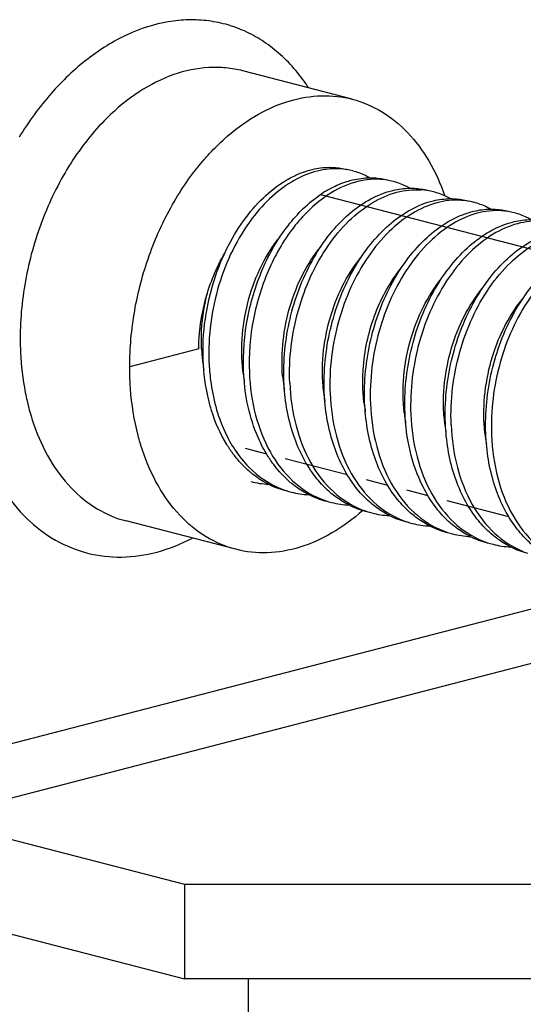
# Model space of a CAD drawing. Header units: millimetres. Extents: x 0 to 3905, y -1166 to 1110.
# Tile 126 of 155: x 2629.31 to 2635.49, y 468.53 to 480.6. Entities that reach past the tile are written whole.
import ezdxf

# ---------------------------------------------------------------- set-up
doc = ezdxf.new("R2010")
doc.units = ezdxf.units.MM
doc.header["$LTSCALE"] = 65.395
for name, color, linetype in [('DE-13-001394DXF_CONTINUOUS_LINE', 7, 'CONTINUOUS'), ('DE-19-005096DXF_CONTINUOUS_LINE', 7, 'CONTINUOUS'), ('SC-BM4X30-NIDXF_CONTINUOUS_LINE', 7, 'CONTINUOUS')]:
    doc.layers.add(name, color=color, linetype=linetype)

msp = doc.modelspace()

# ---------------------------------------------------------------- linework, layer by layer
at = {"layer": 'DE-13-001394DXF_CONTINUOUS_LINE'}
msp.add_line((2632.12, 458.588), (2632.12, 468.847), dxfattribs=at)
at = {"layer": 'DE-19-005096DXF_CONTINUOUS_LINE'}
for p, q in [((2633.391, 479.63), (2632.048, 479.978)), ((2631.51, 476.569), (2630.662, 476.349)), ((2631.963, 474.112), (2630.619, 474.46)), ((2627.869, 471.385), (2636.897, 473.722)), ((2628.222, 470.811), (2638.122, 473.373)), ((2628.222, 470.811), (2631.334, 470.006)), ((2631.334, 470.006), (2631.334, 468.847)), ((2631.334, 470.006), (2643.826, 470.006)), ((2628.222, 469.652), (2631.334, 468.847)), ((2644.627, 468.847), (2631.334, 468.847))]:
    msp.add_line(p, q, dxfattribs=at)
for centre, radius, start, end in [((2633.604, 477.16), 2.666, 131.5548, 132.5118), ((2633.57, 477.199), 2.614, 130.5264, 131.5551)]:
    msp.add_arc(centre, radius, start, end, dxfattribs=at)
for points, knots in [([(2632.858, 479.768), (2632.76, 479.917), (2632.589, 480.122), (2632.316, 480.335), (2632.1, 480.459), (2631.87, 480.546), (2631.63, 480.596), (2631.383, 480.609), (2631.042, 480.576), (2630.609, 480.435), (2630.121, 480.129), (2629.674, 479.7), (2629.422, 479.354), (2629.306, 479.166)], [0, 0, 0, 0, 0.121667, 0.179453, 0.235769, 0.291244, 0.346573, 0.402461, 0.45957, 0.579335, 0.709138, 0.849734, 1, 1, 1, 1]), ([(2632.048, 479.978), (2631.98, 479.995), (2631.842, 480.02), (2631.555, 480.025), (2631.184, 479.947), (2630.757, 479.729), (2630.501, 479.518), (2630.38, 479.397)], [0, 0, 0, 0, 0.112952, 0.227353, 0.465019, 0.721482, 1, 1, 1, 1]), ([(2631.871, 479.186), (2631.986, 479.284), (2632.224, 479.454), (2632.614, 479.624), (2633.01, 479.69), (2633.269, 479.662), (2633.391, 479.63)], [0, 0, 0, 0, 0.275339, 0.530806, 0.770027, 1, 1, 1, 1]), ([(2633.391, 479.63), (2633.517, 479.597), (2633.766, 479.491), (2634.088, 479.227), (2634.351, 478.871), (2634.475, 478.592), (2634.526, 478.443)], [0, 0, 0, 0, 0.228955, 0.467713, 0.723548, 1, 1, 1, 1]), ([(2630.38, 479.397), (2630.214, 479.232), (2629.913, 478.849), (2629.58, 478.186), (2629.369, 477.457), (2629.318, 476.949), (2629.318, 476.697)], [0, 0, 0, 0, 0.236325, 0.487736, 0.74557, 1, 1, 1, 1]), ([(2631.562, 478.875), (2631.581, 478.897), (2631.657, 478.984), (2631.739, 479.067), (2631.803, 479.125)], [0, 0, 0, 0, 0.254339, 1, 1, 1, 1]), ([(2630.662, 476.349), (2630.662, 476.579), (2630.704, 477.043), (2630.881, 477.715), (2631.163, 478.338), (2631.419, 478.709), (2631.562, 478.875)], [0, 0, 0, 0, 0.252218, 0.508297, 0.760066, 1, 1, 1, 1]), ([(2631.51, 476.569), (2631.51, 476.774), (2631.567, 477.184), (2631.725, 477.567), (2631.828, 477.744)], [0, 0, 0, 0, 0.500775, 1, 1, 1, 1]), ([(2629.318, 476.697), (2629.318, 476.64), (2629.323, 476.418), (2629.349, 476.196), (2629.381, 476.033)], [0, 0, 0, 0, 0.255751, 1, 1, 1, 1]), ([(2630.671, 476.084), (2630.67, 476.106), (2630.664, 476.194), (2630.662, 476.283), (2630.662, 476.349)], [0, 0, 0, 0, 0.248093, 1, 1, 1, 1]), ([(2630.818, 475.329), (2630.798, 475.387), (2630.725, 475.634), (2630.686, 475.89), (2630.671, 476.084)], [0, 0, 0, 0, 0.241569, 1, 1, 1, 1]), ([(2629.381, 476.033), (2629.387, 475.999), (2629.416, 475.866), (2629.453, 475.735), (2629.487, 475.639)], [0, 0, 0, 0, 0.25512, 1, 1, 1, 1]), ([(2628.709, 475.801), (2628.749, 475.627), (2628.828, 475.374), (2628.974, 475.061), (2629.138, 474.783), (2629.382, 474.483), (2629.737, 474.212), (2630.138, 474.048), (2630.568, 473.998), (2631.01, 474.064), (2631.292, 474.178), (2631.43, 474.25)], [0, 0, 0, 0, 0.145147, 0.214183, 0.280795, 0.407001, 0.525754, 0.640324, 0.754913, 0.873719, 1, 1, 1, 1]), ([(2629.487, 475.639), (2629.538, 475.491), (2629.663, 475.214), (2629.925, 474.86), (2630.246, 474.597), (2630.494, 474.492), (2630.619, 474.46)], [0, 0, 0, 0, 0.276317, 0.532107, 0.770921, 1, 1, 1, 1]), ([(2631.963, 474.112), (2631.835, 474.145), (2631.582, 474.253), (2631.256, 474.525), (2630.992, 474.891), (2630.868, 475.176), (2630.818, 475.329)], [0, 0, 0, 0, 0.228455, 0.46699, 0.723009, 1, 1, 1, 1]), ([(2633.519, 474.588), (2633.403, 474.484), (2633.16, 474.305), (2632.761, 474.124), (2632.355, 474.051), (2632.088, 474.079), (2631.963, 474.112)], [0, 0, 0, 0, 0.276172, 0.531912, 0.770787, 1, 1, 1, 1])]:
    msp.add_open_spline(points, degree=3, knots=knots, dxfattribs=at)
at = {"layer": 'SC-BM4X30-NIDXF_CONTINUOUS_LINE'}
for p, q in [((2633.002, 478.461), (2643.392, 475.772)), ((2633.096, 478.459), (2633.093, 478.457)), ((2633.096, 478.459), (2633.093, 478.457)), ((2632.076, 475.352), (2632.339, 475.284)), ((2632.57, 475.224), (2633.329, 475.028)), ((2633.56, 474.968), (2633.824, 474.9)), ((2634.056, 474.84), (2634.319, 474.772)), ((2634.55, 474.712), (2635.309, 474.515))]:
    msp.add_line(p, q, dxfattribs=at)
for centre, radius, start, end in [((2633.189, 477.943), 0.834, 75.5192, 86.3167), ((2633.684, 477.815), 0.834, 75.5225, 86.314), ((2633.782, 477.318), 1.385, 121.0067, 122.8358), ((2634.178, 477.684), 0.837, 75.5263, 86.015), ((2634.178, 477.688), 0.833, 65.2391, 75.454), ((2634.169, 477.669), 0.854, 60.2691, 65.2349), ((2634.674, 477.558), 0.834, 75.5199, 86.3052), ((2635.169, 477.43), 0.834, 75.5192, 86.3167), ((2633.706, 476.668), 2.166, 182.5933, 186.4182), ((2633.629, 476.66), 2.088, 186.4356, 187.2457), ((2633.571, 476.652), 2.029, 187.2377, 189.6759), ((2634.131, 476.535), 2.096, 186.49, 186.7686), ((2634.084, 476.529), 2.048, 186.7578, 189.8423), ((2634.626, 476.407), 2.096, 184.668, 187.9719), ((2634.551, 476.397), 2.02, 187.9811, 189.6381), ((2635.102, 476.276), 2.077, 186.1386, 186.484), ((2635.057, 476.27), 2.031, 186.4725, 189.8371), ((2635.609, 476.148), 2.088, 186.4356, 187.2457), ((2635.551, 476.14), 2.029, 187.2377, 189.6759), ((2636.111, 476.023), 2.096, 186.49, 186.7686), ((2636.064, 476.017), 2.048, 186.7578, 189.8423), ((2636.606, 475.895), 2.096, 184.668, 187.9719), ((2636.531, 475.884), 2.02, 187.9811, 189.6381), ((2637.082, 475.763), 2.077, 186.1386, 186.484), ((2637.037, 475.758), 2.031, 186.4725, 189.8371), ((2632.92, 475.986), 1.212, 230.0075, 230.6377), ((2632.413, 475.97), 1.061, 255.5316, 267.3285), ((2632.839, 475.861), 1.063, 243.4084, 255.4395), ((2633.415, 475.858), 1.212, 230.0086, 230.6409), ((2632.907, 475.834), 1.054, 248.4471, 255.4706), ((2632.907, 475.842), 1.061, 255.5333, 267.3308), ((2633.334, 475.733), 1.063, 243.4107, 255.438), ((2633.911, 475.732), 1.215, 229.9988, 230.6172), ((2633.401, 475.705), 1.052, 247.9631, 255.4749), ((2633.403, 475.715), 1.062, 255.5398, 267.4339), ((2633.829, 475.604), 1.062, 243.514, 255.4358), ((2634.405, 475.602), 1.213, 229.9568, 230.6382), ((2633.897, 475.578), 1.054, 248.4159, 255.4715), ((2633.897, 475.585), 1.061, 255.5342, 267.3285), ((2634.324, 475.477), 1.063, 243.4084, 255.4367), ((2634.9, 475.474), 1.212, 230.0075, 230.6377), ((2634.392, 475.45), 1.054, 248.4394, 255.4689), ((2634.392, 475.457), 1.061, 255.5316, 267.3285), ((2634.819, 475.349), 1.063, 243.4084, 255.4395), ((2635.394, 475.346), 1.212, 230.0086, 230.6409), ((2634.887, 475.322), 1.054, 248.4471, 255.4706), ((2634.887, 475.329), 1.061, 255.5333, 267.3308), ((2635.314, 475.221), 1.063, 243.4107, 255.438), ((2635.891, 475.22), 1.215, 229.9988, 230.6172), ((2635.381, 475.192), 1.052, 247.9631, 255.4749), ((2635.383, 475.202), 1.062, 255.5398, 267.4339), ((2635.809, 475.092), 1.062, 243.514, 255.4358)]:
    msp.add_arc(centre, radius, start, end, dxfattribs=at)
for points, knots in [([(2631.828, 477.744), (2631.885, 477.867), (2632.015, 478.098), (2632.32, 478.475), (2632.62, 478.684), (2632.831, 478.75)], [0, 0, 0, 0, 0.281043, 0.543769, 1, 1, 1, 1]), ([(2633.242, 478.775), (2633.149, 478.781), (2632.951, 478.761), (2632.665, 478.641), (2632.394, 478.441), (2632.237, 478.267), (2632.164, 478.17)], [0, 0, 0, 0, 0.219198, 0.455948, 0.71592, 1, 1, 1, 1]), ([(2632.831, 478.75), (2632.854, 478.757), (2632.944, 478.782), (2633.038, 478.795), (2633.108, 478.795)], [0, 0, 0, 0, 0.256958, 1, 1, 1, 1]), ([(2633.108, 478.795), (2633.126, 478.795), (2633.2, 478.794), (2633.273, 478.783), (2633.326, 478.769)], [0, 0, 0, 0, 0.252404, 1, 1, 1, 1]), ([(2633.603, 478.667), (2633.586, 478.676), (2633.521, 478.711), (2633.451, 478.737), (2633.397, 478.75)], [0, 0, 0, 0, 0.252421, 1, 1, 1, 1]), ([(2633.069, 478.505), (2633.09, 478.517), (2633.172, 478.564), (2633.259, 478.601), (2633.326, 478.622)], [0, 0, 0, 0, 0.25823, 1, 1, 1, 1]), ([(2633.737, 478.647), (2633.63, 478.654), (2633.401, 478.625), (2633.195, 478.524), (2633.096, 478.459)], [0, 0, 0, 0, 0.476972, 1, 1, 1, 1]), ([(2633.326, 478.622), (2633.349, 478.629), (2633.439, 478.654), (2633.533, 478.666), (2633.603, 478.667)], [0, 0, 0, 0, 0.256942, 1, 1, 1, 1]), ([(2633.603, 478.667), (2633.621, 478.667), (2633.695, 478.666), (2633.768, 478.654), (2633.821, 478.641)], [0, 0, 0, 0, 0.252403, 1, 1, 1, 1]), ([(2634.098, 478.539), (2634.081, 478.548), (2634.016, 478.583), (2633.946, 478.608), (2633.892, 478.622)], [0, 0, 0, 0, 0.25242, 1, 1, 1, 1]), ([(2632.553, 476.171), (2632.543, 476.428), (2632.595, 476.941), (2632.818, 477.537), (2633.081, 477.945), (2633.366, 478.262), (2633.635, 478.435), (2633.821, 478.494)], [0, 0, 0, 0, 0.274577, 0.544672, 0.671833, 0.790808, 1, 1, 1, 1]), ([(2632.624, 476.153), (2632.612, 476.452), (2632.669, 476.906), (2632.871, 477.462), (2633.079, 477.833), (2633.333, 478.138), (2633.618, 478.366), (2633.923, 478.503), (2634.136, 478.526), (2634.236, 478.519)], [0, 0, 0, 0, 0.284792, 0.425812, 0.560709, 0.686408, 0.800889, 0.904473, 1, 1, 1, 1]), ([(2633.821, 478.494), (2633.844, 478.501), (2633.934, 478.526), (2634.028, 478.538), (2634.098, 478.539)], [0, 0, 0, 0, 0.256943, 1, 1, 1, 1]), ([(2634.098, 478.539), (2634.116, 478.539), (2634.19, 478.538), (2634.263, 478.526), (2634.316, 478.513)], [0, 0, 0, 0, 0.252404, 1, 1, 1, 1]), ([(2632.058, 476.299), (2632.05, 476.519), (2632.085, 476.961), (2632.28, 477.581), (2632.591, 478.108), (2632.878, 478.382), (2633.031, 478.481)], [0, 0, 0, 0, 0.265815, 0.530502, 0.779003, 1, 1, 1, 1]), ([(2633.093, 478.457), (2632.941, 478.357), (2632.657, 478.083), (2632.348, 477.557), (2632.156, 476.939), (2632.12, 476.499), (2632.129, 476.281)], [0, 0, 0, 0, 0.221336, 0.469903, 0.734431, 1, 1, 1, 1]), ([(2633.048, 476.043), (2633.038, 476.299), (2633.09, 476.813), (2633.313, 477.409), (2633.576, 477.816), (2633.861, 478.133), (2634.129, 478.307), (2634.316, 478.366)], [0, 0, 0, 0, 0.274579, 0.544674, 0.671833, 0.790806, 1, 1, 1, 1]), ([(2634.727, 478.391), (2634.627, 478.397), (2634.415, 478.373), (2634.111, 478.236), (2633.826, 478.008), (2633.48, 477.588), (2633.18, 476.918), (2633.107, 476.323), (2633.119, 476.024)], [0, 0, 0, 0, 0.095461, 0.19929, 0.314045, 0.439817, 0.715043, 1, 1, 1, 1]), ([(2634.316, 478.366), (2634.339, 478.373), (2634.429, 478.398), (2634.523, 478.41), (2634.592, 478.411)], [0, 0, 0, 0, 0.256945, 1, 1, 1, 1]), ([(2634.592, 478.411), (2634.611, 478.411), (2634.685, 478.41), (2634.758, 478.398), (2634.811, 478.384)], [0, 0, 0, 0, 0.252404, 1, 1, 1, 1]), ([(2635.088, 478.282), (2635.071, 478.292), (2635.006, 478.326), (2634.936, 478.352), (2634.882, 478.366)], [0, 0, 0, 0, 0.25242, 1, 1, 1, 1]), ([(2635.222, 478.263), (2635.122, 478.269), (2634.91, 478.245), (2634.605, 478.108), (2634.32, 477.88), (2633.974, 477.46), (2633.737, 476.926), (2633.621, 476.347), (2633.608, 476.046), (2633.614, 475.896)], [0, 0, 0, 0, 0.09538, 0.199121, 0.313777, 0.439441, 0.714426, 0.857912, 1, 1, 1, 1]), ([(2634.811, 478.238), (2634.834, 478.245), (2634.924, 478.27), (2635.018, 478.282), (2635.087, 478.283)], [0, 0, 0, 0, 0.256958, 1, 1, 1, 1]), ([(2635.087, 478.283), (2635.106, 478.283), (2635.18, 478.281), (2635.253, 478.27), (2635.306, 478.256)], [0, 0, 0, 0, 0.252404, 1, 1, 1, 1]), ([(2632.164, 478.17), (2631.98, 477.928), (2631.774, 477.498), (2631.643, 476.888), (2631.627, 476.567), (2631.634, 476.409)], [0, 0, 0, 0, 0.48811, 0.745156, 1, 1, 1, 1]), ([(2633.543, 475.915), (2633.533, 476.171), (2633.585, 476.685), (2633.807, 477.281), (2634.071, 477.688), (2634.356, 478.005), (2634.624, 478.179), (2634.811, 478.238)], [0, 0, 0, 0, 0.274565, 0.544653, 0.671813, 0.790791, 1, 1, 1, 1]), ([(2635.717, 478.135), (2635.617, 478.141), (2635.405, 478.117), (2635.1, 477.98), (2634.815, 477.752), (2634.469, 477.331), (2634.17, 476.661), (2634.097, 476.067), (2634.109, 475.768)], [0, 0, 0, 0, 0.095463, 0.199294, 0.314049, 0.439823, 0.715047, 1, 1, 1, 1]), ([(2635.306, 478.11), (2635.329, 478.117), (2635.419, 478.142), (2635.513, 478.154), (2635.582, 478.155)], [0, 0, 0, 0, 0.256942, 1, 1, 1, 1]), ([(2635.583, 478.154), (2635.566, 478.164), (2635.501, 478.198), (2635.431, 478.224), (2635.377, 478.238)], [0, 0, 0, 0, 0.252421, 1, 1, 1, 1]), ([(2634.038, 475.787), (2634.028, 476.043), (2634.08, 476.557), (2634.303, 477.153), (2634.566, 477.56), (2634.851, 477.877), (2635.119, 478.051), (2635.306, 478.11)], [0, 0, 0, 0, 0.274579, 0.544675, 0.671836, 0.790809, 1, 1, 1, 1]), ([(2634.604, 475.64), (2634.592, 475.94), (2634.648, 476.394), (2634.851, 476.95), (2635.059, 477.32), (2635.313, 477.626), (2635.598, 477.854), (2635.903, 477.99), (2636.116, 478.013), (2636.216, 478.006)], [0, 0, 0, 0, 0.284792, 0.425812, 0.560709, 0.686408, 0.800889, 0.904473, 1, 1, 1, 1]), ([(2632.049, 476.298), (2632.016, 476.594), (2632.058, 477.05), (2632.266, 477.595), (2632.419, 477.838), (2632.506, 477.945)], [0, 0, 0, 0, 0.511149, 0.763605, 1, 1, 1, 1]), ([(2634.533, 475.658), (2634.523, 475.915), (2634.575, 476.429), (2634.798, 477.025), (2635.061, 477.432), (2635.346, 477.749), (2635.614, 477.923), (2635.801, 477.982)], [0, 0, 0, 0, 0.274577, 0.544672, 0.671833, 0.790808, 1, 1, 1, 1]), ([(2636.707, 477.878), (2636.607, 477.885), (2636.395, 477.861), (2636.09, 477.723), (2635.805, 477.496), (2635.459, 477.075), (2635.16, 476.405), (2635.087, 475.811), (2635.099, 475.512)], [0, 0, 0, 0, 0.095461, 0.19929, 0.314045, 0.439817, 0.715043, 1, 1, 1, 1]), ([(2632.537, 476.236), (2632.514, 476.523), (2632.578, 477.093), (2632.832, 477.611), (2633.005, 477.822)], [0, 0, 0, 0, 0.513456, 1, 1, 1, 1]), ([(2635.028, 475.53), (2635.018, 475.787), (2635.07, 476.301), (2635.293, 476.897), (2635.556, 477.304), (2635.841, 477.621), (2636.109, 477.795), (2636.296, 477.853)], [0, 0, 0, 0, 0.274579, 0.544674, 0.671833, 0.790806, 1, 1, 1, 1]), ([(2631.563, 476.427), (2631.549, 476.765), (2631.616, 477.224), (2631.78, 477.643), (2631.828, 477.744)], [0, 0, 0, 0, 0.752196, 1, 1, 1, 1]), ([(2633.038, 476.054), (2633.006, 476.347), (2633.062, 476.935), (2633.318, 477.47), (2633.495, 477.688)], [0, 0, 0, 0, 0.512339, 1, 1, 1, 1]), ([(2633.534, 475.914), (2633.517, 476.061), (2633.514, 476.436), (2633.645, 477.011), (2633.859, 477.398), (2633.991, 477.561)], [0, 0, 0, 0, 0.254432, 0.639723, 1, 1, 1, 1]), ([(2634.029, 475.786), (2633.995, 476.081), (2634.038, 476.538), (2634.246, 477.083), (2634.399, 477.326), (2634.486, 477.433)], [0, 0, 0, 0, 0.511149, 0.763605, 1, 1, 1, 1]), ([(2634.517, 475.724), (2634.494, 476.011), (2634.558, 476.581), (2634.812, 477.098), (2634.985, 477.309)], [0, 0, 0, 0, 0.513456, 1, 1, 1, 1]), ([(2631.543, 476.57), (2631.54, 476.625), (2631.538, 476.848), (2631.569, 477.071), (2631.608, 477.234)], [0, 0, 0, 0, 0.247828, 1, 1, 1, 1]), ([(2635.017, 475.541), (2634.986, 475.835), (2635.042, 476.423), (2635.298, 476.958), (2635.475, 477.175)], [0, 0, 0, 0, 0.512339, 1, 1, 1, 1]), ([(2631.666, 475.812), (2631.651, 475.86), (2631.597, 476.061), (2631.57, 476.27), (2631.563, 476.427)], [0, 0, 0, 0, 0.242766, 1, 1, 1, 1]), ([(2631.634, 476.409), (2631.637, 476.333), (2631.661, 476.042), (2631.737, 475.753), (2631.827, 475.558)], [0, 0, 0, 0, 0.261463, 1, 1, 1, 1]), ([(2632.321, 475.313), (2632.281, 475.383), (2632.133, 475.692), (2632.068, 476.038), (2632.058, 476.299)], [0, 0, 0, 0, 0.23579, 1, 1, 1, 1]), ([(2632.129, 476.281), (2632.136, 476.105), (2632.183, 475.766), (2632.36, 475.306), (2632.634, 474.942), (2632.879, 474.781), (2633.006, 474.729)], [0, 0, 0, 0, 0.281627, 0.542533, 0.78026, 1, 1, 1, 1]), ([(2632.923, 475.022), (2632.807, 475.177), (2632.626, 475.551), (2632.562, 475.958), (2632.553, 476.171)], [0, 0, 0, 0, 0.475088, 1, 1, 1, 1]), ([(2632.624, 476.153), (2632.631, 475.976), (2632.679, 475.636), (2632.857, 475.174), (2633.133, 474.809), (2633.381, 474.649), (2633.509, 474.598)], [0, 0, 0, 0, 0.281784, 0.542698, 0.780329, 1, 1, 1, 1]), ([(2633.418, 474.894), (2633.302, 475.049), (2633.121, 475.423), (2633.057, 475.83), (2633.048, 476.043)], [0, 0, 0, 0, 0.475094, 1, 1, 1, 1]), ([(2633.119, 476.024), (2633.126, 475.848), (2633.174, 475.507), (2633.352, 475.046), (2633.629, 474.681), (2633.876, 474.52), (2634.004, 474.47)], [0, 0, 0, 0, 0.281793, 0.542709, 0.780335, 1, 1, 1, 1]), ([(2633.912, 474.766), (2633.796, 474.921), (2633.616, 475.295), (2633.552, 475.702), (2633.543, 475.915)], [0, 0, 0, 0, 0.475109, 1, 1, 1, 1]), ([(2633.614, 475.896), (2633.622, 475.72), (2633.668, 475.379), (2633.847, 474.918), (2634.124, 474.553), (2634.371, 474.392), (2634.499, 474.342)], [0, 0, 0, 0, 0.281783, 0.542722, 0.780339, 1, 1, 1, 1]), ([(2631.932, 475.279), (2631.904, 475.317), (2631.792, 475.482), (2631.711, 475.667), (2631.666, 475.812)], [0, 0, 0, 0, 0.239574, 1, 1, 1, 1]), ([(2634.407, 474.638), (2634.351, 474.713), (2634.139, 475.061), (2634.05, 475.475), (2634.038, 475.787)], [0, 0, 0, 0, 0.232158, 1, 1, 1, 1]), ([(2634.109, 475.768), (2634.116, 475.592), (2634.163, 475.254), (2634.34, 474.794), (2634.614, 474.43), (2634.859, 474.268), (2634.986, 474.217)], [0, 0, 0, 0, 0.281627, 0.542533, 0.78026, 1, 1, 1, 1]), ([(2634.902, 474.51), (2634.786, 474.664), (2634.606, 475.039), (2634.542, 475.445), (2634.533, 475.658)], [0, 0, 0, 0, 0.475088, 1, 1, 1, 1]), ([(2634.604, 475.64), (2634.611, 475.463), (2634.659, 475.123), (2634.837, 474.662), (2635.113, 474.297), (2635.361, 474.136), (2635.489, 474.086)], [0, 0, 0, 0, 0.281784, 0.542698, 0.780329, 1, 1, 1, 1]), ([(2631.827, 475.558), (2631.901, 475.398), (2632.086, 475.11), (2632.371, 474.913), (2632.52, 474.854)], [0, 0, 0, 0, 0.523887, 1, 1, 1, 1]), ([(2635.397, 474.382), (2635.281, 474.536), (2635.101, 474.911), (2635.037, 475.317), (2635.028, 475.53)], [0, 0, 0, 0, 0.475094, 1, 1, 1, 1]), ([(2635.099, 475.512), (2635.106, 475.335), (2635.154, 474.995), (2635.332, 474.533), (2635.609, 474.168), (2635.856, 474.008), (2635.984, 473.957)], [0, 0, 0, 0, 0.281793, 0.542709, 0.780335, 1, 1, 1, 1]), ([(2632.14, 475.058), (2632.121, 475.073), (2632.046, 475.141), (2631.978, 475.218), (2631.932, 475.279)], [0, 0, 0, 0, 0.244656, 1, 1, 1, 1]), ([(2632.428, 475.15), (2632.418, 475.163), (2632.38, 475.216), (2632.345, 475.271), (2632.321, 475.313)], [0, 0, 0, 0, 0.246303, 1, 1, 1, 1]), ([(2632.635, 474.929), (2632.617, 474.945), (2632.541, 475.013), (2632.474, 475.089), (2632.428, 475.15)], [0, 0, 0, 0, 0.244663, 1, 1, 1, 1]), ([(2632.363, 474.911), (2632.344, 474.92), (2632.27, 474.96), (2632.2, 475.009), (2632.151, 475.049)], [0, 0, 0, 0, 0.247014, 1, 1, 1, 1]), ([(2633.13, 474.801), (2633.111, 474.817), (2633.036, 474.885), (2632.968, 474.961), (2632.923, 475.022)], [0, 0, 0, 0, 0.244674, 1, 1, 1, 1]), ([(2632.858, 474.782), (2632.839, 474.792), (2632.765, 474.832), (2632.695, 474.88), (2632.646, 474.921)], [0, 0, 0, 0, 0.247016, 1, 1, 1, 1]), ([(2633.625, 474.674), (2633.606, 474.69), (2633.53, 474.757), (2633.463, 474.833), (2633.418, 474.894)], [0, 0, 0, 0, 0.24468, 1, 1, 1, 1]), ([(2633.355, 474.653), (2633.336, 474.663), (2633.261, 474.703), (2633.19, 474.752), (2633.14, 474.793)], [0, 0, 0, 0, 0.246996, 1, 1, 1, 1]), ([(2634.12, 474.545), (2634.101, 474.561), (2634.026, 474.629), (2633.958, 474.705), (2633.912, 474.766)], [0, 0, 0, 0, 0.244656, 1, 1, 1, 1]), ([(2633.848, 474.526), (2633.829, 474.536), (2633.755, 474.576), (2633.685, 474.624), (2633.636, 474.665)], [0, 0, 0, 0, 0.247014, 1, 1, 1, 1]), ([(2634.615, 474.417), (2634.596, 474.433), (2634.521, 474.5), (2634.453, 474.577), (2634.407, 474.638)], [0, 0, 0, 0, 0.244663, 1, 1, 1, 1]), ([(2634.343, 474.398), (2634.324, 474.408), (2634.25, 474.448), (2634.18, 474.496), (2634.131, 474.537)], [0, 0, 0, 0, 0.247014, 1, 1, 1, 1]), ([(2635.11, 474.289), (2635.091, 474.305), (2635.016, 474.372), (2634.948, 474.449), (2634.902, 474.51)], [0, 0, 0, 0, 0.244674, 1, 1, 1, 1]), ([(2634.838, 474.27), (2634.819, 474.279), (2634.745, 474.319), (2634.675, 474.368), (2634.626, 474.408)], [0, 0, 0, 0, 0.247016, 1, 1, 1, 1]), ([(2635.604, 474.161), (2635.586, 474.177), (2635.51, 474.245), (2635.443, 474.321), (2635.397, 474.382)], [0, 0, 0, 0, 0.24468, 1, 1, 1, 1]), ([(2635.335, 474.141), (2635.316, 474.15), (2635.241, 474.191), (2635.17, 474.24), (2635.12, 474.281)], [0, 0, 0, 0, 0.246996, 1, 1, 1, 1])]:
    msp.add_open_spline(points, degree=3, knots=knots, dxfattribs=at)

doc.saveas('drawing.dxf')
